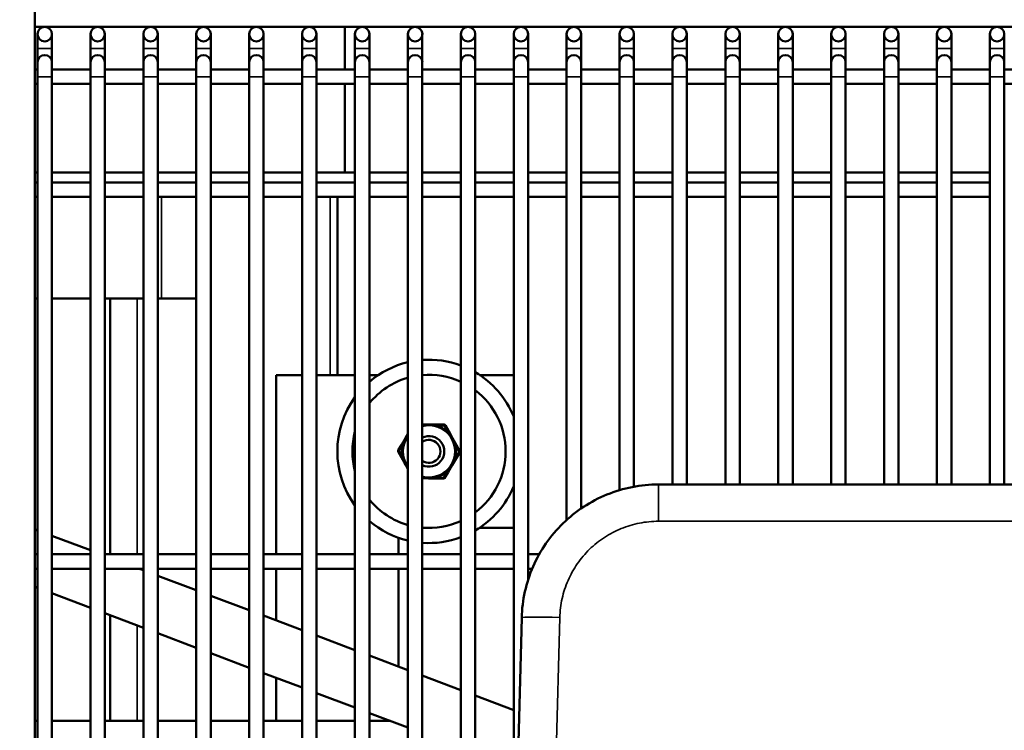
# Model space of a CAD drawing. Header units: inches. Extents: x 1 to 237, y 4 to 150.
# Tile 67 of 166: x 51.02 to 59.08, y 121.46 to 127.28. Entities that reach past the tile are written whole.
import ezdxf

# ---------------------------------------------------------------- set-up
doc = ezdxf.new("R2010")
doc.units = ezdxf.units.IN
doc.header["$LTSCALE"] = 7
doc.header["$MEASUREMENT"] = 0
for name, color, linetype, lineweight in [('Dimension (ANSI)', 7, 'Continuous', 25), ('Visible (ANSI)', 7, 'Continuous', 50), ('Visible Narrow (ANSI)', 7, 'Continuous', 35)]:
    doc.layers.add(name, color=color, linetype=linetype, lineweight=lineweight)
doc.styles.add('Dimension Text', font='tahoma.ttf')
doc.dimstyles.new('Dual Dimension', dxfattribs={"dimscale": 7, "dimtxt": 0.12, "dimasz": 0.098425, "dimexe": 0.125, "dimexo": 0.0625, "dimgap": 0.031496, "dimtad": 0, "dimtih": 1, "dimtoh": 1, "dimrnd": 1e-08, "dimzin": 4, "dimdsep": 46, "dimtxsty": 'Dimension Text', "dimcen": 0.09, "dimdle": 0.393701, "dimclrd": 256, "dimclre": 256, "dimclrt": 256, "dimadec": 0, "dimazin": 1, "dimtfac": 1, "dimtofl": 0, "dimtmove": 0, "dimatfit": 3, "dimfxl": 1, "dimtolj": 1, "dimtzin": 4, "dimlwd": -1, "dimlwe": -1, "dimarcsym": 0})

# ---------------------------------------------------------------- blocks, each defined once
blk = doc.blocks.new('*D9')
at = {"layer": 'Defpoints', "color": 0, "transparency": 16777216}
for p in [(66.3071, 137.1022), (66.3071, 126.7502), (31.7642, 110.5335)]:
    blk.add_point(p, dxfattribs=at)
at = {"layer": 'Dimension (ANSI)', "transparency": 16777216}
for p, q in [((31.7642, 110.971), (31.7642, 137.9772)), ((66.3071, 127.1877), (66.3071, 137.9772)), ((32.4532, 137.1022), (45.1175, 137.1022)), ((65.6181, 137.1022), (52.9538, 137.1022))]:
    blk.add_line(p, q, dxfattribs=at)
for points in [[(32.4532, 137.217), (32.4532, 136.9874), (31.7642, 137.1022)], [(65.6181, 137.217), (65.6181, 136.9874), (66.3071, 137.1022)]]:
    blk.add_solid(points, dxfattribs=at)
at = {"layer": 'Dimension (ANSI)', "transparency": 16777216, "insert": (49.0356, 137.1022), "char_height": 0.84, "attachment_point": 5, "style": 'Dimension Text'}
blk.add_mtext('\\A1;{\\H3.0x;(}\\S34.54^ 877.4 mm;{\\H3.0x;)}', dxfattribs=at)

msp = doc.modelspace()

# ---------------------------------------------------------------- linework, layer by layer
at = {"layer": 'Visible (ANSI)'}
for p, q in [((51.1482, 131.0152), (51.1482, 110.9272)), ((51.1482, 127.217), (66.0118, 127.217)), ((52.0609, 127.217), (52.0609, 127.2065)), ((53.6859, 127.217), (53.6859, 126.8683)), ((51.1693, 127.1579), (51.1693, 127.0398)), ((51.2874, 127.0398), (51.2874, 127.1579)), ((51.6024, 127.1579), (51.6024, 127.0398)), ((51.7205, 127.0398), (51.7205, 127.1579)), ((52.0354, 127.1579), (52.0354, 127.0398)), ((52.1536, 127.0398), (52.1536, 127.1579)), ((52.4685, 127.1579), (52.4685, 127.0398)), ((52.5866, 127.0398), (52.5866, 127.1579)), ((52.9016, 127.1579), (52.9016, 127.0398)), ((53.0197, 127.0398), (53.0197, 127.1579)), ((53.3347, 127.1579), (53.3347, 127.0398)), ((53.4528, 127.0398), (53.4528, 127.1579)), ((53.7677, 127.1579), (53.7677, 127.0398)), ((53.8858, 127.0398), (53.8858, 127.1579)), ((54.2008, 127.1579), (54.2008, 127.0398)), ((54.3189, 127.0398), (54.3189, 127.1579)), ((54.6339, 127.1579), (54.6339, 127.0398)), ((54.752, 127.0398), (54.752, 127.1579)), ((55.0669, 127.1579), (55.0669, 127.0398)), ((55.1851, 127.0398), (55.1851, 127.1579)), ((55.5, 127.1579), (55.5, 127.0398)), ((55.6181, 127.0398), (55.6181, 127.1579)), ((55.9331, 127.1579), (55.9331, 127.0398)), ((56.0512, 127.0398), (56.0512, 127.1579)), ((56.3662, 127.1579), (56.3662, 127.0398)), ((56.4843, 127.0398), (56.4843, 127.1579)), ((56.7992, 127.1579), (56.7992, 127.0398)), ((56.9173, 127.0398), (56.9173, 127.1579)), ((57.2323, 127.1579), (57.2323, 127.0398)), ((57.3504, 127.0398), (57.3504, 127.1579)), ((57.6654, 127.1579), (57.6654, 127.0398)), ((57.7835, 127.0398), (57.7835, 127.1579)), ((58.0984, 127.1579), (58.0984, 127.0398)), ((58.2165, 127.0398), (58.2165, 127.1579)), ((58.5315, 127.1579), (58.5315, 127.0398)), ((58.6496, 127.0398), (58.6496, 127.1579)), ((58.9646, 127.1579), (58.9646, 127.0398)), ((59.0827, 127.0398), (59.0827, 127.1579)), ((51.1693, 127.0398), (51.1693, 126.9274)), ((51.2874, 127.0398), (51.2874, 126.9274)), ((51.6024, 127.0398), (51.6024, 126.9274)), ((51.7205, 127.0398), (51.7205, 126.9274)), ((52.0354, 127.0398), (52.0354, 126.9274)), ((52.1536, 127.0398), (52.1536, 126.9274)), ((52.4685, 127.0398), (52.4685, 126.9274)), ((52.5866, 127.0398), (52.5866, 126.9274)), ((52.9016, 127.0398), (52.9016, 126.9274)), ((53.0197, 127.0398), (53.0197, 126.9274)), ((53.3347, 127.0398), (53.3347, 126.9274)), ((53.4528, 127.0398), (53.4528, 126.9274)), ((53.7677, 127.0398), (53.7677, 126.9274)), ((53.8858, 127.0398), (53.8858, 126.9274)), ((54.2008, 127.0398), (54.2008, 126.9274)), ((54.3189, 127.0398), (54.3189, 126.9274)), ((54.6339, 127.0398), (54.6339, 126.9274)), ((54.752, 127.0398), (54.752, 126.9274)), ((55.0669, 127.0398), (55.0669, 126.9274)), ((55.1851, 127.0398), (55.1851, 126.9274)), ((55.5, 127.0398), (55.5, 126.9274)), ((55.6181, 127.0398), (55.6181, 126.9274)), ((55.9331, 127.0398), (55.9331, 126.9274)), ((56.0512, 127.0398), (56.0512, 126.9274)), ((56.3662, 127.0398), (56.3662, 126.9274)), ((56.4843, 127.0398), (56.4843, 126.9274)), ((56.7992, 127.0398), (56.7992, 126.9274)), ((56.9173, 127.0398), (56.9173, 126.9274)), ((57.2323, 127.0398), (57.2323, 126.9274)), ((57.3504, 127.0398), (57.3504, 126.9274)), ((57.6654, 127.0398), (57.6654, 126.9274)), ((57.7835, 127.0398), (57.7835, 126.9274)), ((58.0984, 127.0398), (58.0984, 126.9274)), ((58.2165, 127.0398), (58.2165, 126.9274)), ((58.5315, 127.0398), (58.5315, 126.9274)), ((58.6496, 127.0398), (58.6496, 126.9274)), ((58.9646, 127.0398), (58.9646, 126.9274)), ((59.0827, 127.0398), (59.0827, 126.9274)), ((51.1693, 126.8683), (51.1482, 126.8683)), ((51.1693, 126.9274), (51.1693, 126.8093)), ((51.2874, 126.8093), (51.2874, 126.9274)), ((51.6024, 126.8683), (51.2874, 126.8683)), ((51.6024, 126.9274), (51.6024, 126.8093)), ((51.7205, 126.8093), (51.7205, 126.9274)), ((52.0354, 126.8683), (51.7205, 126.8683)), ((52.0354, 126.9274), (52.0354, 126.8093)), ((52.1536, 126.8093), (52.1536, 126.9274)), ((52.4685, 126.8683), (52.1536, 126.8683)), ((52.4685, 126.9274), (52.4685, 126.8093)), ((52.5866, 126.8093), (52.5866, 126.9274)), ((52.9016, 126.8683), (52.5866, 126.8683)), ((52.9016, 126.9274), (52.9016, 126.8093)), ((53.0197, 126.8093), (53.0197, 126.9274)), ((53.3347, 126.8683), (53.0197, 126.8683)), ((53.3347, 126.9274), (53.3347, 126.8093)), ((53.4528, 126.8093), (53.4528, 126.9274)), ((53.7677, 126.8683), (53.4528, 126.8683)), ((53.7677, 126.9274), (53.7677, 126.8093)), ((53.8858, 126.8093), (53.8858, 126.9274)), ((54.2008, 126.8683), (53.8858, 126.8683)), ((54.2008, 126.9274), (54.2008, 126.8093)), ((54.3189, 126.8093), (54.3189, 126.9274)), ((54.6339, 126.8683), (54.3189, 126.8683)), ((54.6339, 126.9274), (54.6339, 126.8093)), ((54.752, 126.8093), (54.752, 126.9274)), ((55.0669, 126.8683), (54.752, 126.8683)), ((55.0669, 126.9274), (55.0669, 126.8093)), ((55.1851, 126.8093), (55.1851, 126.9274)), ((55.5, 126.8683), (55.1851, 126.8683)), ((55.5, 126.9274), (55.5, 126.8093)), ((55.6181, 126.8093), (55.6181, 126.9274)), ((55.9331, 126.8683), (55.6181, 126.8683)), ((55.9331, 126.9274), (55.9331, 126.8093)), ((56.0512, 126.8093), (56.0512, 126.9274)), ((56.3662, 126.8683), (56.0512, 126.8683)), ((56.3662, 126.9274), (56.3662, 126.8093)), ((56.4843, 126.8093), (56.4843, 126.9274)), ((56.7992, 126.8683), (56.4843, 126.8683)), ((56.7992, 126.9274), (56.7992, 126.8093)), ((56.9173, 126.8093), (56.9173, 126.9274)), ((57.2323, 126.8683), (56.9173, 126.8683)), ((57.2323, 126.9274), (57.2323, 126.8093)), ((57.3504, 126.8093), (57.3504, 126.9274)), ((57.6654, 126.8683), (57.3504, 126.8683)), ((57.6654, 126.9274), (57.6654, 126.8093)), ((57.7835, 126.8093), (57.7835, 126.9274)), ((58.0984, 126.8683), (57.7835, 126.8683)), ((58.0984, 126.9274), (58.0984, 126.8093)), ((58.2165, 126.8093), (58.2165, 126.9274)), ((58.5315, 126.8683), (58.2165, 126.8683)), ((58.5315, 126.9274), (58.5315, 126.8093)), ((58.6496, 126.8093), (58.6496, 126.9274)), ((58.9646, 126.8683), (58.6496, 126.8683)), ((58.9646, 126.9274), (58.9646, 126.8093)), ((59.0827, 126.8093), (59.0827, 126.9274)), ((59.3976, 126.8683), (59.0827, 126.8683)), ((51.1693, 110.9272), (51.1693, 126.8093)), ((51.2874, 110.9272), (51.2874, 126.8093)), ((51.6024, 110.9272), (51.6024, 126.8093)), ((51.7205, 110.9272), (51.7205, 126.8093)), ((52.0354, 110.9272), (52.0354, 126.8093)), ((52.1536, 110.9272), (52.1536, 126.8093)), ((52.4685, 111.0003), (52.4685, 126.8093)), ((52.5866, 111.08), (52.5866, 126.8093)), ((52.9016, 111.1292), (52.9016, 126.8093)), ((53.0197, 111.0973), (53.0197, 126.8093)), ((53.3347, 110.9272), (53.3347, 126.8093)), ((53.4528, 120.5829), (53.4528, 126.8093)), ((53.7677, 120.9706), (53.7677, 126.8093)), ((53.8858, 121.0342), (53.8858, 126.8093)), ((54.2008, 121.1019), (54.2008, 126.8093)), ((54.3189, 121.0948), (54.3189, 126.8093)), ((54.6339, 120.9832), (54.6339, 126.8093)), ((54.752, 120.8957), (54.752, 126.8093)), ((55.0669, 120.393), (55.0669, 126.8093)), ((55.1851, 122.6928), (55.1851, 126.8093)), ((55.5, 123.1822), (55.5, 126.8093)), ((55.6181, 123.2755), (55.6181, 126.8093)), ((55.9331, 123.4258), (55.9331, 126.8093)), ((56.0512, 123.454), (56.0512, 126.8093)), ((56.3662, 123.4722), (56.3662, 126.8093)), ((56.4843, 123.4722), (56.4843, 126.8093)), ((56.7992, 123.4722), (56.7992, 126.8093)), ((56.9173, 123.4722), (56.9173, 126.8093)), ((57.2323, 123.4722), (57.2323, 126.8093)), ((57.3504, 123.4722), (57.3504, 126.8093)), ((57.6654, 123.4722), (57.6654, 126.8093)), ((57.7835, 123.4722), (57.7835, 126.8093)), ((58.0984, 123.4722), (58.0984, 126.8093)), ((58.2165, 123.4722), (58.2165, 126.8093)), ((58.5315, 123.4722), (58.5315, 126.8093)), ((58.6496, 123.4722), (58.6496, 126.8093)), ((58.9646, 123.4722), (58.9646, 126.8093)), ((59.0827, 123.4722), (59.0827, 126.8093)), ((51.1693, 126.7502), (51.1482, 126.7502)), ((51.6024, 126.7502), (51.2874, 126.7502)), ((52.0354, 126.7502), (51.7205, 126.7502)), ((52.4685, 126.7502), (52.1536, 126.7502)), ((52.9016, 126.7502), (52.5866, 126.7502)), ((53.3347, 126.7502), (53.0197, 126.7502)), ((53.7677, 126.7502), (53.4528, 126.7502)), ((53.6859, 126.7502), (53.6859, 126.0265)), ((54.2008, 126.7502), (53.8858, 126.7502)), ((54.6339, 126.7502), (54.3189, 126.7502)), ((55.0669, 126.7502), (54.752, 126.7502)), ((55.5, 126.7502), (55.1851, 126.7502)), ((55.9331, 126.7502), (55.6181, 126.7502)), ((56.3662, 126.7502), (56.0512, 126.7502)), ((56.7992, 126.7502), (56.4843, 126.7502)), ((57.2323, 126.7502), (56.9173, 126.7502)), ((57.6654, 126.7502), (57.3504, 126.7502)), ((58.0984, 126.7502), (57.7835, 126.7502)), ((58.5315, 126.7502), (58.2165, 126.7502)), ((58.9646, 126.7502), (58.6496, 126.7502)), ((59.3976, 126.7502), (59.0827, 126.7502)), ((51.1482, 126.0265), (51.1693, 126.0265)), ((51.2874, 126.0265), (51.6024, 126.0265)), ((51.7205, 126.0265), (52.0354, 126.0265)), ((52.1536, 126.0265), (52.4685, 126.0265)), ((52.5866, 126.0265), (52.9016, 126.0265)), ((53.0197, 126.0265), (53.3347, 126.0265)), ((53.4528, 126.0265), (53.7677, 126.0265)), ((53.8858, 126.0265), (54.2008, 126.0265)), ((54.3189, 126.0265), (54.6339, 126.0265)), ((54.752, 126.0265), (55.0669, 126.0265)), ((55.1851, 126.0265), (55.5, 126.0265)), ((55.6181, 126.0265), (55.9331, 126.0265)), ((56.0512, 126.0265), (56.3662, 126.0265)), ((56.4843, 126.0265), (56.7992, 126.0265)), ((56.9173, 126.0265), (57.2323, 126.0265)), ((57.3504, 126.0265), (57.6654, 126.0265)), ((57.7835, 126.0265), (58.0984, 126.0265)), ((58.2165, 126.0265), (58.5315, 126.0265)), ((58.6496, 126.0265), (58.9646, 126.0265)), ((51.1482, 125.9432), (51.1693, 125.9432)), ((51.2874, 125.9432), (51.6024, 125.9432)), ((51.7205, 125.9432), (52.0354, 125.9432)), ((52.1536, 125.9432), (52.4685, 125.9432)), ((52.5866, 125.9432), (52.9016, 125.9432)), ((53.0197, 125.9432), (53.3347, 125.9432)), ((53.4528, 125.9432), (53.7677, 125.9432)), ((53.8858, 125.9432), (54.2008, 125.9432)), ((54.3189, 125.9432), (54.6339, 125.9432)), ((54.752, 125.9432), (55.0669, 125.9432)), ((55.1851, 125.9432), (55.5, 125.9432)), ((55.6181, 125.9432), (55.9331, 125.9432)), ((56.0512, 125.9432), (56.3662, 125.9432)), ((56.4843, 125.9432), (56.7992, 125.9432)), ((56.9173, 125.9432), (57.2323, 125.9432)), ((57.3504, 125.9432), (57.6654, 125.9432)), ((57.7835, 125.9432), (58.0984, 125.9432)), ((58.2165, 125.9432), (58.5315, 125.9432)), ((58.6496, 125.9432), (58.9646, 125.9432)), ((51.1482, 125.825), (51.1693, 125.825)), ((51.2874, 125.825), (51.6024, 125.825)), ((51.7205, 125.825), (52.0354, 125.825)), ((52.1536, 125.825), (52.4685, 125.825)), ((52.5866, 125.825), (52.9016, 125.825)), ((53.0197, 125.825), (53.3347, 125.825)), ((53.4528, 125.825), (53.7677, 125.825)), ((53.6234, 124.3682), (53.6234, 125.825)), ((53.8858, 125.825), (54.2008, 125.825)), ((54.3189, 125.825), (54.6339, 125.825)), ((54.752, 125.825), (55.0669, 125.825)), ((55.1851, 125.825), (55.5, 125.825)), ((55.6181, 125.825), (55.9331, 125.825)), ((56.0512, 125.825), (56.3662, 125.825)), ((56.4843, 125.825), (56.7992, 125.825)), ((56.9173, 125.825), (57.2323, 125.825)), ((57.3504, 125.825), (57.6654, 125.825)), ((57.7835, 125.825), (58.0984, 125.825)), ((58.2165, 125.825), (58.5315, 125.825)), ((58.6496, 125.825), (58.9646, 125.825)), ((51.1482, 124.9932), (51.1693, 124.9932)), ((51.2874, 124.9932), (51.6024, 124.9932)), ((51.7205, 124.9932), (51.7634, 124.9932)), ((51.9834, 124.9932), (51.7634, 124.9932)), ((51.7634, 122.9008), (51.7634, 124.9932)), ((51.9834, 124.9932), (52.0354, 124.9932)), ((52.1536, 124.9932), (52.4685, 124.9932)), ((53.1234, 124.3682), (53.1234, 122.9008)), ((53.3347, 124.3682), (53.1234, 124.3682)), ((53.7677, 124.3682), (53.4528, 124.3682)), ((53.9588, 124.3682), (53.8858, 124.3682)), ((55.0669, 124.3682), (54.788, 124.3682)), ((54.377, 123.9641), (54.3189, 123.9651)), ((54.4427, 123.9631), (54.377, 123.9641)), ((54.4988, 123.9622), (54.4427, 123.9631)), ((54.5346, 123.908), (54.5073, 123.957)), ((54.2008, 123.8851), (54.1838, 123.8567)), ((54.5665, 123.8505), (54.5346, 123.908)), ((54.15, 123.8004), (54.1212, 123.7522)), ((54.1838, 123.8567), (54.15, 123.8004)), ((54.5985, 123.7931), (54.5665, 123.8505)), ((54.121, 123.7422), (54.1483, 123.6932)), ((54.5967, 123.686), (54.6256, 123.7341)), ((54.6257, 123.7441), (54.5985, 123.7931)), ((54.1483, 123.6932), (54.1802, 123.6358)), ((54.1802, 123.6358), (54.2008, 123.5988)), ((54.563, 123.6296), (54.5967, 123.686)), ((54.5004, 123.5251), (54.5292, 123.5732)), ((54.5292, 123.5732), (54.563, 123.6296)), ((54.3189, 123.523), (54.3698, 123.5222)), ((54.3698, 123.5222), (54.4355, 123.5211)), ((54.4355, 123.5211), (54.4916, 123.5202)), ((56.252, 123.4722), (60.3932, 123.4722)), ((51.1482, 123.105), (51.1693, 123.097)), ((54.788, 123.1182), (55.0669, 123.1182)), ((51.2874, 123.0524), (51.6024, 122.9336)), ((54.1234, 122.9008), (54.1234, 123.0361)), ((51.1482, 122.9008), (51.1693, 122.9008)), ((51.2874, 122.9008), (51.6024, 122.9008)), ((51.7205, 122.9008), (52.0354, 122.9008)), ((52.1536, 122.9008), (52.4685, 122.9008)), ((52.5866, 122.9008), (52.9016, 122.9008)), ((53.0197, 122.9008), (53.3347, 122.9008)), ((53.4528, 122.9008), (53.7677, 122.9008)), ((53.8858, 122.9008), (54.2008, 122.9008)), ((54.3189, 122.9008), (54.6339, 122.9008)), ((54.752, 122.9008), (55.0669, 122.9008)), ((55.1851, 122.9008), (55.2756, 122.9008)), ((51.1482, 122.7827), (51.1693, 122.7827)), ((51.2874, 122.7827), (51.6024, 122.7827)), ((51.7205, 122.7827), (52.0354, 122.7827)), ((52.0021, 122.7827), (52.0354, 122.7702)), ((52.1536, 122.7827), (52.4685, 122.7827)), ((52.5866, 122.7827), (52.9016, 122.7827)), ((53.0197, 122.7827), (53.3347, 122.7827)), ((53.1234, 122.7827), (53.1234, 122.3596)), ((53.4528, 122.7827), (53.7677, 122.7827)), ((53.8858, 122.7827), (54.2008, 122.7827)), ((54.1234, 121.9823), (54.1234, 122.7827)), ((54.3189, 122.7827), (54.6339, 122.7827)), ((54.752, 122.7827), (55.0669, 122.7827)), ((55.1851, 122.7827), (55.2181, 122.7827)), ((52.1536, 122.7256), (52.4685, 122.6067)), ((51.1482, 122.6347), (51.1693, 122.6267)), ((51.2874, 122.5821), (51.6024, 122.4633)), ((52.5866, 122.5622), (52.9016, 122.4433)), ((51.7205, 122.4187), (52.0354, 122.2999)), ((51.7634, 121.5383), (51.7634, 122.4025)), ((53.0197, 122.3988), (53.3347, 122.2799)), ((55.0796, 120.3675), (55.1324, 122.3815)), ((52.1536, 122.2553), (52.4685, 122.1365)), ((53.4528, 122.2353), (53.7677, 122.1165)), ((52.5866, 122.0919), (52.9016, 121.973)), ((53.8858, 122.0719), (54.2008, 121.9531)), ((53.0197, 121.9285), (53.3347, 121.8096)), ((53.1234, 121.8894), (53.1234, 121.5383)), ((54.3189, 121.9085), (54.6339, 121.7897)), ((53.4528, 121.7651), (53.7677, 121.6462)), ((54.752, 121.7451), (55.0669, 121.6263)), ((51.1482, 121.5383), (51.1693, 121.5383)), ((51.2874, 121.5383), (51.6024, 121.5383)), ((51.7205, 121.5383), (52.0354, 121.5383)), ((52.1536, 121.5383), (52.4685, 121.5383)), ((52.5866, 121.5383), (52.9016, 121.5383)), ((53.0197, 121.5383), (53.3347, 121.5383)), ((53.4528, 121.5383), (53.7677, 121.5383)), ((53.8858, 121.6017), (54.2008, 121.4828)), ((53.8858, 121.5383), (54.0537, 121.5383))]:
    msp.add_line(p, q, dxfattribs=at)
for centre in [(51.2284, 127.1579), (51.6614, 127.1579), (52.0945, 127.1579), (52.5276, 127.1579), (52.9606, 127.1579), (53.3937, 127.1579), (53.8268, 127.1579), (54.2599, 127.1579), (54.6929, 127.1579), (55.126, 127.1579), (55.5591, 127.1579), (55.9921, 127.1579), (56.4252, 127.1579), (56.8583, 127.1579), (57.2914, 127.1579), (57.7244, 127.1579), (58.1575, 127.1579), (58.5906, 127.1579), (59.0236, 127.1579)]:
    msp.add_circle(centre, 0.0591, dxfattribs=at)
for centre, radius, start, end in [((51.2284, 126.9274), 0.0591, 0, 180), ((51.6614, 126.9274), 0.0591, 0, 180), ((52.0945, 126.9274), 0.0591, 0, 180), ((52.5276, 126.9274), 0.0591, 0, 180), ((52.9606, 126.9274), 0.0591, 0, 180), ((53.3937, 126.9274), 0.0591, 0, 180), ((53.8268, 126.9274), 0.0591, 0, 180), ((54.2599, 126.9274), 0.0591, 0, 180), ((54.6929, 126.9274), 0.0591, 0, 180), ((55.126, 126.9274), 0.0591, 0, 180), ((55.5591, 126.9274), 0.0591, 0, 180), ((55.9921, 126.9274), 0.0591, 0, 180), ((56.4252, 126.9274), 0.0591, 0, 180), ((56.8583, 126.9274), 0.0591, 0, 180), ((57.2914, 126.9274), 0.0591, 0, 180), ((57.7244, 126.9274), 0.0591, 0, 180), ((58.1575, 126.9274), 0.0591, 0, 180), ((58.5906, 126.9274), 0.0591, 0, 180), ((59.0236, 126.9274), 0.0591, 0, 180), ((54.3734, 123.7432), 0.75, 103.30381, 130.54627), ((54.3734, 123.7432), 0.75, 69.67692, 94.1653), ((54.3734, 123.7432), 0.627, 65.45255, 94.98431), ((54.3734, 123.7432), 0.75, 22.37064, 59.68234), ((54.3734, 123.7432), 0.627, 105.9773, 141.04009), ((54.3734, 123.7432), 0.627, 307.14399, 52.85601), ((54.3734, 123.7432), 0.75, 143.85649, 216.14351), ((54.3734, 123.7432), 0.221, 255.72975, 104.27025), ((54.4986, 123.9522), 0.01, 29.07366, 89.07366), ((54.3734, 123.7432), 0.627, 165.00749, 194.99251), ((54.3734, 123.7432), 0.221, 141.34593, 218.65407), ((54.3734, 123.7432), 0.125, 244.16349, 115.83651), ((54.3734, 123.7432), 0.0937, 234.47396, 125.52604), ((54.1298, 123.7471), 0.01, 149.07366, 209.07366), ((54.617, 123.7392), 0.01, 329.07366, 29.07366), ((54.4918, 123.5302), 0.01, 269.07366, 329.07366), ((54.3734, 123.7432), 0.75, 300.31766, 337.62936), ((54.3734, 123.7432), 0.627, 218.95991, 254.0227), ((54.3734, 123.7432), 0.75, 229.45373, 256.69619), ((54.3734, 123.7432), 0.627, 265.01569, 294.54745), ((54.3734, 123.7432), 0.75, 265.8347, 290.32308)]:
    msp.add_arc(centre, radius, start, end, dxfattribs=at)
msp.add_open_spline([(55.1324, 122.3815), (55.1343, 122.4535), (55.1431, 122.5254), (55.1745, 122.6661), (55.197, 122.735), (55.2547, 122.867), (55.29, 122.9303), (55.3721, 123.0488), (55.4188, 123.1041), (55.5221, 123.2047), (55.5786, 123.25), (55.6993, 123.3289), (55.7634, 123.3625), (55.8969, 123.4168), (55.9663, 123.4375), (56.1078, 123.4652), (56.1799, 123.4722), (56.252, 123.4722)], degree=3, knots=[1.596976, 1.596976, 1.596976, 1.596976, 1.790053, 1.790053, 1.98313, 1.98313, 2.176207, 2.176207, 2.369284, 2.369284, 2.562362, 2.562362, 2.755439, 2.755439, 2.948516, 2.948516, 3.141593, 3.141593, 3.141593, 3.141593], dxfattribs=at)
at = {"layer": 'Visible Narrow (ANSI)'}
for p, q in [((51.2874, 127.0398), (51.1693, 127.0398)), ((51.7205, 127.0398), (51.6024, 127.0398)), ((52.1536, 127.0398), (52.0354, 127.0398)), ((52.5866, 127.0398), (52.4685, 127.0398)), ((53.0197, 127.0398), (52.9016, 127.0398)), ((53.4528, 127.0398), (53.3347, 127.0398)), ((53.8858, 127.0398), (53.7677, 127.0398)), ((54.3189, 127.0398), (54.2008, 127.0398)), ((54.752, 127.0398), (54.6339, 127.0398)), ((55.1851, 127.0398), (55.0669, 127.0398)), ((55.6181, 127.0398), (55.5, 127.0398)), ((56.0512, 127.0398), (55.9331, 127.0398)), ((56.4843, 127.0398), (56.3662, 127.0398)), ((56.9173, 127.0398), (56.7992, 127.0398)), ((57.3504, 127.0398), (57.2323, 127.0398)), ((57.7835, 127.0398), (57.6654, 127.0398)), ((58.2165, 127.0398), (58.0984, 127.0398)), ((58.6496, 127.0398), (58.5315, 127.0398)), ((59.0827, 127.0398), (58.9646, 127.0398)), ((51.1693, 126.8093), (51.2874, 126.8093)), ((51.6024, 126.8093), (51.7205, 126.8093)), ((52.0354, 126.8093), (52.1536, 126.8093)), ((52.4685, 126.8093), (52.5866, 126.8093)), ((52.9016, 126.8093), (53.0197, 126.8093)), ((53.3347, 126.8093), (53.4528, 126.8093)), ((53.7677, 126.8093), (53.8858, 126.8093)), ((54.2008, 126.8093), (54.3189, 126.8093)), ((54.6339, 126.8093), (54.752, 126.8093)), ((55.0669, 126.8093), (55.1851, 126.8093)), ((55.5, 126.8093), (55.6181, 126.8093)), ((55.9331, 126.8093), (56.0512, 126.8093)), ((56.3662, 126.8093), (56.4843, 126.8093)), ((56.7992, 126.8093), (56.9173, 126.8093)), ((57.2323, 126.8093), (57.3504, 126.8093)), ((57.6654, 126.8093), (57.7835, 126.8093)), ((58.0984, 126.8093), (58.2165, 126.8093)), ((58.5315, 126.8093), (58.6496, 126.8093)), ((58.9646, 126.8093), (59.0827, 126.8093)), ((52.1834, 125.825), (52.1834, 124.9932)), ((53.5634, 124.3682), (53.5634, 125.825)), ((51.9834, 122.9008), (51.9834, 124.9932)), ((54.4425, 123.9531), (54.4427, 123.9631)), ((54.4986, 123.9522), (54.4988, 123.9622)), ((54.5073, 123.957), (54.4986, 123.9522)), ((54.4425, 123.9531), (54.4986, 123.9522)), ((54.4986, 123.9522), (54.5259, 123.9031)), ((54.5346, 123.908), (54.5259, 123.9031)), ((54.1298, 123.7471), (54.1586, 123.7952)), ((54.15, 123.8004), (54.1586, 123.7952)), ((54.1298, 123.7471), (54.121, 123.7422)), ((54.1212, 123.7522), (54.1298, 123.7471)), ((54.157, 123.6981), (54.1298, 123.7471)), ((54.617, 123.7392), (54.5882, 123.6911)), ((54.5897, 123.7882), (54.5985, 123.7931)), ((54.5897, 123.7882), (54.617, 123.7392)), ((54.6257, 123.7441), (54.617, 123.7392)), ((54.6256, 123.7341), (54.617, 123.7392)), ((54.157, 123.6981), (54.1483, 123.6932)), ((54.5967, 123.686), (54.5882, 123.6911)), ((54.5206, 123.5783), (54.4918, 123.5302)), ((54.5206, 123.5783), (54.5292, 123.5732)), ((54.4355, 123.5211), (54.4357, 123.5311)), ((54.4918, 123.5302), (54.4357, 123.5311)), ((54.4918, 123.5302), (54.4916, 123.5202)), ((54.4918, 123.5302), (54.5004, 123.5251)), ((56.252, 123.4722), (56.252, 123.171)), ((60.3932, 123.171), (56.252, 123.171)), ((55.4443, 122.3842), (55.3856, 120.1432)), ((51.9834, 121.5383), (51.9834, 122.3195))]:
    msp.add_line(p, q, dxfattribs=at)
for start, end in [(255.03801, 104.96199), (144.87934, 215.12066)]:
    msp.add_arc((54.3734, 123.7432), 0.211, start, end, dxfattribs=at)
msp.add_ellipse((55.4443, 122.3733), major_axis=(-0.3119, 0.0082), ratio=0.034888, start_param=4.713303, end_param=6.283185, dxfattribs=at)
msp.add_open_spline([(56.252, 123.171), (56.2, 123.171), (56.148, 123.166), (56.0459, 123.1461), (55.9958, 123.1311), (55.8995, 123.092), (55.8532, 123.0677), (55.7662, 123.0108), (55.7254, 122.9781), (55.6509, 122.9055), (55.6172, 122.8656), (55.558, 122.7801), (55.5326, 122.7345), (55.4909, 122.6392), (55.4746, 122.5895), (55.452, 122.488), (55.4456, 122.4362), (55.4443, 122.3842)], degree=3, knots=[3.141593, 3.141593, 3.141593, 3.141593, 3.33467, 3.33467, 3.527747, 3.527747, 3.720824, 3.720824, 3.913901, 3.913901, 4.106978, 4.106978, 4.300055, 4.300055, 4.493132, 4.493132, 4.686209, 4.686209, 4.686209, 4.686209], dxfattribs=at)

# ---------------------------------------------------------------- dimensions: what is measured, and where the dimension line sits
at = {"layer": 'Dimension (ANSI)'}
dim = msp.add_linear_dim(base=(66.3071, 137.1022), p1=(31.7642, 110.5335), p2=(66.3071, 126.7502), text='{\\H3.0x;(}\\S<>^ 877.4 mm;{\\H3.0x;)}', dimstyle='Dual Dimension', override={"dimgap": 0.031496, "dimtih": 0, "dimtoh": 0, "dimdec": 2, "dimpost": '\\X', "dimtol": 0, "dimlim": 0, "dimtp": 0, "dimtm": 0, "dimtdec": 2, "dimatfit": 1}, dxfattribs=at)
dim.commit()
dim.dimension.update_dxf_attribs({"geometry": '*D9', "text_midpoint": (49.0356, 137.1022), "dimtype": 160})

doc.saveas('drawing.dxf')
